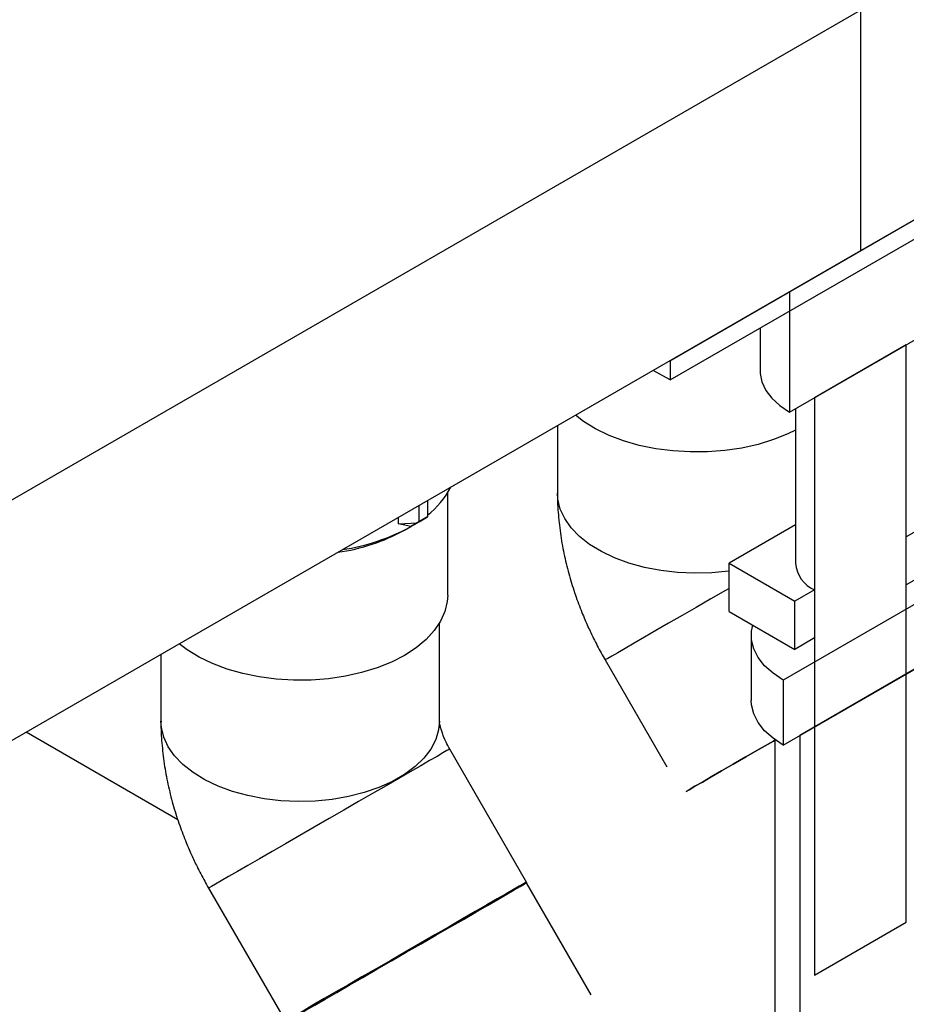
# Model space of a CAD drawing. Header units: millimetres. Extents: x 0 to 841, y 0 to 594.
# Tile 243 of 256: x 766.83 to 772.84, y 387.89 to 394.57. Entities that reach past the tile are written whole.
import ezdxf

# ---------------------------------------------------------------- set-up
doc = ezdxf.new("R2010")
doc.units = ezdxf.units.MM
doc.layers.add('TRAIT-FORT', color=4, linetype='Continuous', lineweight=25)

msp = doc.modelspace()

# ---------------------------------------------------------------- linework, layer by layer
at = {"layer": 'TRAIT-FORT', "color": 4, "linetype": 'Continuous', "lineweight": 25}
for p, q in [((789.5026, 402.8009), (772.5321, 393.004)), ((755.5615, 384.8402), (772.5321, 394.6371)), ((772.5321, 394.6371), (772.5321, 393.004)), ((771.2409, 392.2587), (773.8232, 393.7494)), ((771.2409, 392.128), (773.8232, 393.6188)), ((773.0129, 393.2816), (772.0512, 392.7265)), ((772.5321, 393.004), (755.5615, 383.2071)), ((772.0512, 392.7265), (772.0512, 391.9099)), ((771.8521, 392.4808), (771.8521, 392.1875)), ((772.0512, 391.9099), (773.0129, 392.4651)), ((772.8432, 392.3671), (772.2209, 392.0079)), ((772.8432, 388.4477), (772.8432, 392.3671)), ((771.2409, 392.2587), (771.2409, 392.128)), ((771.2409, 392.128), (771.1277, 392.1933)), ((772.2209, 392.0079), (772.2209, 388.0885)), ((772.0921, 391.9335), (772.0921, 390.8839)), ((770.4781, 391.8183), (770.4781, 391.3609)), ((769.7332, 390.6675), (769.7332, 391.3628)), ((769.5959, 391.309), (769.5959, 391.1984)), ((769.5393, 391.1657), (769.5393, 391.2764)), ((769.3988, 391.1511), (769.3988, 391.1952)), ((769.3988, 391.1511), (769.5284, 391.1594)), ((769.593, 391.1967), (769.4828, 391.133)), ((769.4828, 391.133), (769.5284, 391.1594)), ((769.5393, 391.1657), (769.5284, 391.1594)), ((769.5393, 391.1657), (769.5959, 391.1984)), ((769.5959, 391.1984), (769.593, 391.1967)), ((769.4404, 391.1086), (769.4829, 391.1331)), ((772.0921, 391.1443), (771.6411, 390.8839)), ((772.9775, 391.1411), (772.8432, 391.0635)), ((772.8432, 390.7369), (772.8432, 391.0635)), ((771.6411, 390.8839), (772.0866, 390.6268)), ((771.6411, 390.5573), (771.6411, 390.8839)), ((772.9775, 390.8145), (772.8432, 390.7369)), ((773.0553, 390.6961), (772.0088, 390.0919)), ((772.2209, 390.7043), (772.0866, 390.6268)), ((772.2209, 390.7043), (772.2209, 390.3777)), ((772.0866, 390.3001), (772.0866, 390.6268)), ((771.6411, 390.5573), (772.0866, 390.3001)), ((769.6772, 389.8124), (769.6772, 390.4771)), ((771.7921, 390.394), (771.7921, 389.9531)), ((772.2209, 390.3777), (772.0866, 390.3001)), ((767.7892, 390.2661), (767.7892, 389.8124)), ((770.8009, 390.2282), (771.2202, 389.5019)), ((772.0088, 389.651), (773.0553, 390.2551)), ((772.9422, 390.1898), (772.1219, 389.7163)), ((772.0088, 390.0919), (772.0088, 389.651)), ((767.9032, 389.144), (766.8743, 389.7379)), ((771.9521, 389.6878), (771.9521, 362.3021)), ((772.1219, 389.7163), (772.1219, 361.9049)), ((770.2707, 388.7166), (769.7471, 389.6237)), ((768.112, 388.6797), (768.633, 387.7773)), ((770.706, 387.9565), (770.2681, 388.7151)), ((772.2209, 388.0885), (772.8432, 388.4477))]:
    msp.add_line(p, q, dxfattribs=at)
at = {"layer": 'TRAIT-FORT', "color": 4, "linetype": 'Continuous', "lineweight": 25, "flags": 128}
for points in [[(771.8521, 392.1875), (771.8525, 392.1728), (771.8639, 392.1145), (771.8902, 392.0578), (771.9309, 392.0041), (771.9849, 391.9544), (772.0512, 391.9099)], [(772.0921, 391.7875), (772.0406, 391.7625), (771.9434, 391.7234), (771.8388, 391.6913), (771.7283, 391.6665), (771.6136, 391.6495), (771.4961, 391.6404), (771.3777, 391.6394), (771.2598, 391.6464), (771.1443, 391.6615), (771.0326, 391.6844), (770.9264, 391.7147), (770.8272, 391.7521), (770.7363, 391.7959), (770.655, 391.8457), (770.5991, 391.8882)], [(771.6411, 390.8308), (771.6382, 390.8304), (771.5237, 390.8191), (771.4076, 390.816), (771.2917, 390.8212), (771.1778, 390.8345), (771.0676, 390.8558), (770.9628, 390.8848), (770.8649, 390.921), (770.7755, 390.9639), (770.6959, 391.0127), (770.6273, 391.0669), (770.5707, 391.1255), (770.5271, 391.1877), (770.497, 391.2525), (770.4809, 391.319), (770.4781, 391.3609)], [(771.6411, 390.7133), (771.618, 390.7), (771.5176, 390.642), (771.4186, 390.5849), (771.3227, 390.5295), (771.2313, 390.4767), (771.1458, 390.4273), (771.0674, 390.3821), (770.9973, 390.3416), (770.9367, 390.3066), (770.8864, 390.2776), (770.8473, 390.255), (770.8198, 390.2391), (770.8044, 390.2302), (770.8009, 390.2282)], [(769.7332, 390.6675), (769.7305, 390.6248), (769.7147, 390.557), (769.6852, 390.4908), (769.6423, 390.427), (769.5866, 390.3666), (769.519, 390.3105), (769.4403, 390.2593)], [(772.0088, 390.0919), (771.9397, 390.138), (771.8826, 390.1893), (771.8387, 390.2447), (771.809, 390.3032), (771.7939, 390.3635), (771.7939, 390.4245), (771.8022, 390.4643)], [(769.4403, 390.2593), (769.3517, 390.2139), (769.2545, 390.1749), (769.1499, 390.1427), (769.0394, 390.118), (768.9247, 390.1009), (768.8072, 390.0918), (768.6888, 390.0908), (768.5709, 390.0979), (768.4554, 390.113), (768.3437, 390.1358), (768.2375, 390.1662), (768.1383, 390.2035), (768.0474, 390.2474), (767.9661, 390.2972), (767.9129, 390.3374)], [(772.0088, 389.651), (771.9397, 389.6971), (771.8826, 389.7483), (771.8387, 389.8038), (771.809, 389.8623), (771.7939, 389.9226), (771.7921, 389.9531)], [(769.6772, 389.8124), (769.6717, 389.7537), (769.6521, 389.6876), (769.6186, 389.6233), (769.5717, 389.562), (769.512, 389.5044), (769.4406, 389.4515), (769.3584, 389.404), (769.2667, 389.3628), (769.167, 389.3283), (769.0606, 389.3012), (768.9494, 389.2819), (768.8348, 389.2706), (768.7187, 389.2675), (768.6028, 389.2726), (768.4889, 389.286), (768.3787, 389.3073), (768.2739, 389.3363), (768.176, 389.3725), (768.0866, 389.4153), (768.007, 389.4642), (767.9384, 389.5184), (767.8818, 389.577), (767.8382, 389.6392), (767.8081, 389.704), (767.792, 389.7704), (767.7892, 389.8124)], [(771.3502, 389.336), (771.3709, 389.3479), (771.4101, 389.3706), (771.4604, 389.3996), (771.521, 389.4346), (771.591, 389.4751), (771.6694, 389.5203), (771.755, 389.5697), (771.8464, 389.6225), (771.9423, 389.6779), (771.9521, 389.6835)], [(771.9521, 389.6835), (771.9423, 389.6779), (771.8464, 389.6225), (771.755, 389.5697), (771.6694, 389.5203), (771.591, 389.4751), (771.521, 389.4346), (771.4604, 389.3996), (771.4101, 389.3706), (771.3709, 389.3479), (771.3502, 389.336)], [(769.7471, 389.6237), (769.7436, 389.6216), (769.7281, 389.6127), (769.7005, 389.5968), (769.6612, 389.5741), (769.6108, 389.545), (769.5501, 389.51), (769.48, 389.4695), (769.4016, 389.4242)], [(769.4016, 389.4242), (769.316, 389.3748), (769.2245, 389.322), (769.1286, 389.2666), (769.0296, 389.2095), (768.9291, 389.1515), (768.8287, 389.0935), (768.7297, 389.0364), (768.6338, 388.981), (768.5424, 388.9282), (768.4569, 388.8788), (768.3785, 388.8335), (768.3084, 388.7931), (768.2478, 388.7581), (768.1975, 388.7291), (768.1584, 388.7064), (768.1309, 388.6905), (768.1155, 388.6817), (768.112, 388.6797)], [(770.2654, 388.7198), (770.2618, 388.7177), (770.2463, 388.7088), (770.2187, 388.6929), (770.1795, 388.6702), (770.1291, 388.6411), (770.0684, 388.6061), (769.9983, 388.5656), (769.9198, 388.5203)], [(769.9252, 388.5172), (770.0037, 388.5625), (770.0738, 388.603), (770.1345, 388.638), (770.1849, 388.6671), (770.2241, 388.6898), (770.2517, 388.7057), (770.2672, 388.7146), (770.2704, 388.7164), (770.2681, 388.7151)], [(769.9198, 388.5203), (769.8342, 388.4709), (769.7428, 388.4181), (769.6468, 388.3627), (769.5479, 388.3056), (769.4474, 388.2476), (769.3469, 388.1896), (769.248, 388.1325), (769.1521, 388.0771), (769.0607, 388.0243), (768.9751, 387.9749), (768.8968, 387.9297), (768.8267, 387.8892), (768.7661, 387.8542), (768.7158, 387.8252), (768.6766, 387.8025), (768.6491, 387.7867), (768.6337, 387.7778), (768.6303, 387.7758)], [(768.6357, 387.7726), (768.6391, 387.7746), (768.6545, 387.7835), (768.682, 387.7994), (768.7212, 387.8221), (768.7715, 387.8511), (768.8321, 387.8861), (768.9021, 387.9265), (768.9805, 387.9718), (769.0661, 388.0212), (769.1575, 388.074), (769.2534, 388.1294), (769.3523, 388.1865), (769.4528, 388.2445), (769.5533, 388.3025), (769.6522, 388.3596), (769.7482, 388.415), (769.8396, 388.4678), (769.9252, 388.5172)]]:
    msp.add_lwpolyline(points, dxfattribs=at)
at = {"layer": 'TRAIT-FORT', "color": 4, "linetype": 'Continuous', "lineweight": 25}
for centre, radius, start, end in [((769.2516, 391.6566), 0.5638, 307.64012, 332.93801), ((768.8036, 392.2713), 1.3256, 278.03557, 298.70392), ((768.8095, 392.3622), 1.4014, 278.64386, 298.7114), ((772.3046, 390.9004), 0.2132, 184.43562, 246.88452)]:
    msp.add_arc(centre, radius, start, end, dxfattribs=at)
msp.add_ellipse((768.7332, 390.9537), major_axis=(1.06, 0), ratio=0.239253, start_param=0.785398, end_param=0.891972, dxfattribs=at)
for points, knots in [([(770.4784, 391.3611), (770.4783, 391.3582), (770.4766, 391.3089), (770.483, 391.2123), (770.4981, 391.0724), (770.5237, 390.9341), (770.5572, 390.7995), (770.5973, 390.6718), (770.64, 390.5574), (770.6819, 390.4593), (770.7255, 390.3674), (770.7647, 390.2919), (770.7919, 390.244), (770.8009, 390.2283)], [0, 0, 0, 0, 0.007521, 0.128814, 0.249964, 0.369696, 0.486951, 0.600103, 0.704526, 0.790652, 0.864156, 0.955527, 1, 1, 1, 1]), ([(767.7895, 389.8126), (767.7894, 389.8097), (767.7877, 389.7604), (767.7942, 389.6638), (767.8092, 389.5239), (767.8348, 389.3855), (767.8684, 389.2509), (767.9084, 389.1233), (767.9511, 389.0088), (767.993, 388.9107), (768.0366, 388.8188), (768.0758, 388.7434), (768.103, 388.6955), (768.112, 388.6798)], [0, 0, 0, 0, 0.007521, 0.128814, 0.249964, 0.369696, 0.486951, 0.600103, 0.704526, 0.790652, 0.864156, 0.955527, 1, 1, 1, 1]), ([(769.7471, 389.6237), (769.7386, 389.639), (769.7268, 389.6605), (769.7125, 389.6917), (769.7019, 389.7173), (769.6921, 389.7453), (769.6847, 389.7708), (769.6799, 389.7921), (769.6776, 389.8067), (769.6772, 389.8135), (769.6772, 389.8124), (769.6772, 389.8122)], [0, 0, 0, 0, 0.162355, 0.227234, 0.334232, 0.444582, 0.56242, 0.685886, 0.815258, 0.952156, 1, 1, 1, 1])]:
    msp.add_open_spline(points, degree=3, knots=knots, dxfattribs=at)

doc.saveas('drawing.dxf')
